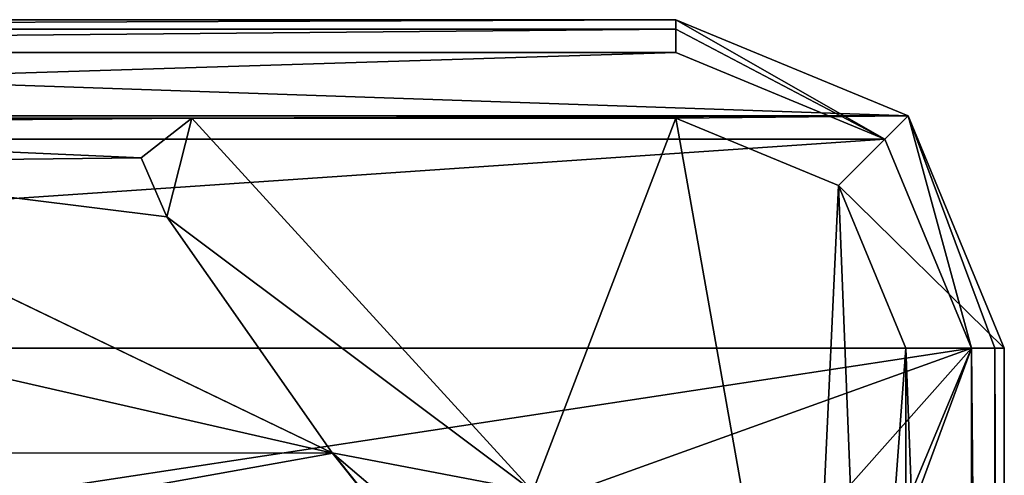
# Model space of a CAD drawing. Header units: millimetres. Extents: x -24 to 136, y -24 to 24.
# Tile 72 of 88: x 9.51 to 24.5, y 17.57 to 24.5. Entities that reach past the tile are written whole.
import ezdxf

# ---------------------------------------------------------------- set-up
doc = ezdxf.new("R2010")
doc.units = ezdxf.units.MM
doc.header["$LTSCALE"] = 101.851852
for name, color, linetype in [('346', 7, 'CONTINUOUS'), ('347', 7, 'CONTINUOUS'), ('348', 7, 'CONTINUOUS'), ('359', 7, 'CONTINUOUS'), ('360', 7, 'CONTINUOUS'), ('361', 7, 'CONTINUOUS'), ('362', 7, 'CONTINUOUS'), ('363', 7, 'CONTINUOUS'), ('364', 7, 'CONTINUOUS'), ('365', 7, 'CONTINUOUS'), ('383', 7, 'CONTINUOUS'), ('385', 7, 'CONTINUOUS'), ('386', 7, 'CONTINUOUS'), ('387', 7, 'CONTINUOUS'), ('388', 7, 'CONTINUOUS'), ('389', 7, 'CONTINUOUS')]:
    doc.layers.add(name, color=color, linetype=linetype)

msp = doc.modelspace()

# ---------------------------------------------------------------- linework, layer by layer
at = {"layer": '346', "linetype": 'CONTINUOUS'}
for points in [[(22.682, 22.682, 5), (19.5, 24, 5), (-22.682, 22.682, 5), (22.682, 22.682, 5)], [(-22.682, 22.682, 5), (19.5, 24, 5), (-19.5, 24, 5), (-22.682, 22.682, 5)], [(24, 19.5, 5), (22.682, 22.682, 5), (-24, 19.5, 5), (24, 19.5, 5)], [(-24, 19.5, 5), (22.682, 22.682, 5), (-22.682, 22.682, 5), (-24, 19.5, 5)], [(24, 19.5, 5), (-24, 19.5, 5), (0.008, 15.85, 5), (24, 19.5, 5)], [(7.925, 13.727, 5), (24, 19.5, 5), (0.008, 15.85, 5), (7.925, 13.727, 5)], [(13.726, 7.927, 5), (24, 19.5, 5), (7.925, 13.727, 5), (13.726, 7.927, 5)], [(15.85, 0, 5), (24, 19.5, 5), (13.726, 7.927, 5), (15.85, 0, 5)], [(24, -19.5, 5), (24, 19.5, 5), (15.306, -4.116, 5), (24, -19.5, 5)], [(24, 19.5, 5), (15.85, 0, 5), (15.306, -4.116, 5), (24, 19.5, 5)]]:
    msp.add_3dface(points, dxfattribs=at)
at = {"layer": '347', "linetype": 'CONTINUOUS'}
for points in [[(19.5, 24.5, 4.5), (-19.5, 24.5, 4.5), (-19.5, 24.354, 4.854), (19.5, 24.5, 4.5)], [(19.5, 24.354, 4.854), (19.5, 24.5, 4.5), (-19.5, 24.354, 4.854), (19.5, 24.354, 4.854)], [(-19.5, 24, 5), (19.5, 24, 5), (19.5, 24.354, 4.854), (-19.5, 24, 5)], [(-19.5, 24, 5), (19.5, 24.354, 4.854), (-19.5, 24.354, 4.854), (-19.5, 24, 5)]]:
    msp.add_3dface(points, dxfattribs=at)
at = {"layer": '348', "linetype": 'CONTINUOUS'}
for points in [[(-19.5, 24.5, 4.5), (19.5, 24.5, 4.5), (-19.5, 24.5), (-19.5, 24.5, 4.5)], [(-19.5, 24.5), (19.5, 24.5, 4.5), (19.5, 24.5), (-19.5, 24.5)]]:
    msp.add_3dface(points, dxfattribs=at)
at = {"layer": '359', "linetype": 'CONTINUOUS'}
for points in [[(24, 19.5, 5), (24, -19.5, 5), (24.354, -19.5, 4.854), (24, 19.5, 5)], [(24, 19.5, 5), (24.354, -19.5, 4.854), (24.354, 19.5, 4.854), (24, 19.5, 5)], [(24.354, -19.5, 4.854), (24.5, -19.5, 4.5), (24.354, 19.5, 4.854), (24.354, -19.5, 4.854)], [(24.5, -19.5, 4.5), (24.5, 19.5, 4.5), (24.354, 19.5, 4.854), (24.5, -19.5, 4.5)]]:
    msp.add_3dface(points, dxfattribs=at)
at = {"layer": '360', "linetype": 'CONTINUOUS'}
for points in [[(24.5, -19.5, 4.5), (24.5, -19.5), (24.5, 19.5), (24.5, -19.5, 4.5)], [(24.5, 19.5, 4.5), (24.5, -19.5, 4.5), (24.5, 19.5), (24.5, 19.5, 4.5)]]:
    msp.add_3dface(points, dxfattribs=at)
at = {"layer": '361', "linetype": 'CONTINUOUS'}
for points in [[(19.5, 24.5), (19.5, 24.5, 4.5), (23.036, 23.036, 4.5), (19.5, 24.5)], [(23.035, 23.036), (19.5, 24.5), (23.036, 23.036, 4.5), (23.035, 23.036)], [(24.5, 19.5, 4.5), (24.5, 19.5), (23.035, 23.036), (24.5, 19.5, 4.5)], [(24.5, 19.5, 4.5), (23.035, 23.036), (23.036, 23.036, 4.5), (24.5, 19.5, 4.5)]]:
    msp.add_3dface(points, dxfattribs=at)
at = {"layer": '362', "linetype": 'CONTINUOUS'}
for points in [[(22.682, 22.682, 5), (19.5, 24.5, 4.5), (19.5, 24.354, 4.854), (22.682, 22.682, 5)], [(19.5, 24.5, 4.5), (22.682, 22.682, 5), (23.036, 23.036, 4.5), (19.5, 24.5, 4.5)], [(19.5, 24, 5), (22.682, 22.682, 5), (19.5, 24.354, 4.854), (19.5, 24, 5)], [(22.682, 22.682, 5), (24, 19.5, 5), (23.036, 23.036, 4.5), (22.682, 22.682, 5)], [(24, 19.5, 5), (24.354, 19.5, 4.854), (23.036, 23.036, 4.5), (24, 19.5, 5)], [(24.354, 19.5, 4.854), (24.5, 19.5, 4.5), (23.036, 23.036, 4.5), (24.354, 19.5, 4.854)]]:
    msp.add_3dface(points, dxfattribs=at)
at = {"layer": '363', "linetype": 'CONTINUOUS'}
for points in [[(-23.036, 23.035), (-19.5, 24.5), (23.035, 23.036), (-23.036, 23.035)], [(-19.5, 24.5), (19.5, 24.5), (23.035, 23.036), (-19.5, 24.5)], [(-23.036, 23.035), (23.035, 23.036), (12.135, 23), (-23.036, 23.035)], [(-23.036, 23.035), (12.135, 23), (-12.135, 23), (-23.036, 23.035)], [(12.135, 23), (0.004, 22.9), (-12.135, 23), (12.135, 23)], [(11.36, 22.398), (0.004, 22.9), (12.135, 23), (11.36, 22.398)], [(19.5, 23), (12.135, 23), (23.035, 23.036), (19.5, 23)], [(19.5, 23), (23.035, 23.036), (21.975, 21.975), (19.5, 23)], [(23.035, 23.036), (24.5, 19.5), (21.975, 21.975), (23.035, 23.036)], [(5.1, 22.325), (0.004, 22.9), (11.36, 22.398), (5.1, 22.325)], [(11.751, 21.498), (5.1, 22.325), (11.36, 22.398), (11.751, 21.498)], [(14.268, 17.911), (5.1, 22.325), (11.751, 21.498), (14.268, 17.911)], [(21.975, 21.975), (24.5, 19.5), (23, 19.5), (21.975, 21.975)], [(17.324, 17.324), (14.268, 17.911), (11.751, 21.498), (17.324, 17.324)], [(24.5, 19.5), (24.5, -19.5), (23, 19.5), (24.5, 19.5)], [(24.5, -19.5), (23, 12.135), (23, 19.5), (24.5, -19.5)], [(20.621, 9.958), (14.268, 17.911), (21.498, 11.751), (20.621, 9.958)], [(21.498, 11.751), (14.268, 17.911), (17.324, 17.324), (21.498, 11.751)]]:
    msp.add_3dface(points, dxfattribs=at)
at = {"layer": '364', "linetype": 'CONTINUOUS'}
for points in [[(5.1, 22.325), (14.268, 17.911), (5.098, 22.325, 3.2), (5.1, 22.325)], [(5.098, 22.325, 3.2), (14.268, 17.911), (14.279, 17.903, 3.2), (5.098, 22.325, 3.2)], [(14.268, 17.911), (20.621, 9.958), (14.279, 17.903, 3.2), (14.268, 17.911)], [(14.279, 17.903, 3.2), (20.621, 9.958), (20.631, 9.939, 3.2), (14.279, 17.903, 3.2)]]:
    msp.add_3dface(points, dxfattribs=at)
at = {"layer": '365', "linetype": 'CONTINUOUS'}
for points in [[(-14.268, 17.911, 3.2), (-5.1, 22.325, 3.2), (14.279, 17.903, 3.2), (-14.268, 17.911, 3.2)], [(-5.1, 22.325, 3.2), (5.098, 22.325, 3.2), (14.279, 17.903, 3.2), (-5.1, 22.325, 3.2)], [(-14.268, 17.911, 3.2), (14.279, 17.903, 3.2), (0, 15.35, 3.2), (-14.268, 17.911, 3.2)], [(14.279, 17.903, 3.2), (20.631, 9.939, 3.2), (0, 15.35, 3.2), (14.279, 17.903, 3.2)]]:
    msp.add_3dface(points, dxfattribs=at)
at = {"layer": '383', "linetype": 'CONTINUOUS'}
for points in [[(23, 19.5), (23, 12.135), (23, 19.5, 3.5), (23, 19.5)], [(23, 19.5, 3.5), (23, 12.135), (23, 12.135, 3.5), (23, 19.5, 3.5)]]:
    msp.add_3dface(points, dxfattribs=at)
at = {"layer": '385', "linetype": 'CONTINUOUS'}
for points in [[(11.36, 22.398, 3.5), (12.135, 23, 3.5), (11.751, 21.498, 3.5), (11.36, 22.398, 3.5)], [(11.751, 21.498, 3.5), (12.135, 23, 3.5), (17.324, 17.324, 3.5), (11.751, 21.498, 3.5)], [(12.135, 23, 3.5), (19.5, 23, 3.5), (17.324, 17.324, 3.5), (12.135, 23, 3.5)], [(19.5, 23, 3.5), (21.498, 11.751, 3.5), (17.324, 17.324, 3.5), (19.5, 23, 3.5)], [(21.975, 21.975, 3.5), (21.498, 11.751, 3.5), (19.5, 23, 3.5), (21.975, 21.975, 3.5)], [(22.398, 11.36, 3.5), (21.498, 11.751, 3.5), (21.975, 21.975, 3.5), (22.398, 11.36, 3.5)], [(23, 19.5, 3.5), (22.398, 11.36, 3.5), (21.975, 21.975, 3.5), (23, 19.5, 3.5)], [(23, 19.5, 3.5), (23, 12.135, 3.5), (22.398, 11.36, 3.5), (23, 19.5, 3.5)]]:
    msp.add_3dface(points, dxfattribs=at)
at = {"layer": '386', "linetype": 'CONTINUOUS'}
for points in [[(19.5, 23), (21.975, 21.975), (19.5, 23, 3.5), (19.5, 23)], [(21.975, 21.975), (21.975, 21.975, 3.5), (19.5, 23, 3.5), (21.975, 21.975)], [(21.975, 21.975), (23, 19.5), (21.975, 21.975, 3.5), (21.975, 21.975)], [(23, 19.5), (23, 19.5, 3.5), (21.975, 21.975, 3.5), (23, 19.5)]]:
    msp.add_3dface(points, dxfattribs=at)
at = {"layer": '387', "linetype": 'CONTINUOUS'}
for points in [[(12.135, 23), (19.5, 23), (12.135, 23, 3.5), (12.135, 23)], [(19.5, 23), (19.5, 23, 3.5), (12.135, 23, 3.5), (19.5, 23)]]:
    msp.add_3dface(points, dxfattribs=at)
at = {"layer": '388', "linetype": 'CONTINUOUS'}
for points in [[(11.36, 22.398), (12.135, 23), (11.36, 22.398, 3.5), (11.36, 22.398)], [(12.135, 23), (12.135, 23, 3.5), (11.36, 22.398, 3.5), (12.135, 23)], [(11.751, 21.498), (11.36, 22.398), (11.751, 21.498, 3.5), (11.751, 21.498)], [(11.36, 22.398), (11.36, 22.398, 3.5), (11.751, 21.498, 3.5), (11.36, 22.398)]]:
    msp.add_3dface(points, dxfattribs=at)
at = {"layer": '389', "linetype": 'CONTINUOUS'}
for points in [[(17.324, 17.324), (11.751, 21.498), (17.324, 17.324, 3.5), (17.324, 17.324)], [(11.751, 21.498), (11.751, 21.498, 3.5), (17.324, 17.324, 3.5), (11.751, 21.498)]]:
    msp.add_3dface(points, dxfattribs=at)

doc.saveas('drawing.dxf')
